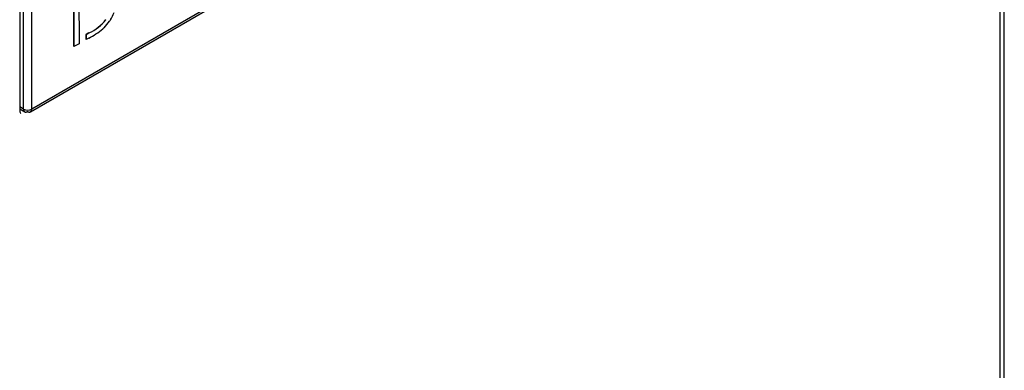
# Model space of a CAD drawing. Header units: millimetres. Extents: x 10 to 281, y 0 to 180.
# Tile 62 of 67: x 272.26 to 280.69, y 110.19 to 113.19. Entities that reach past the tile are written whole.
import ezdxf

# ---------------------------------------------------------------- set-up
doc = ezdxf.new("R2010")
doc.units = ezdxf.units.MM
doc.layers.add('134.134_BW4_CTM-', color=7, linetype='Continuous')
doc.layers.add('Standard', color=7, linetype='Continuous')

# ---------------------------------------------------------------- blocks, each defined once
blk = doc.blocks.new('SE')
at = {"layer": '134.134_BW4_CTM-', "color": 7, "linetype": 'Continuous'}
for p, q in [((91.2597, 24.799), (91.2597, 45.8319)), ((91.2245, 24.75), (91.2245, 45.783)), ((90.825, 45.647), (82.9274, 41.0873)), ((82.9164, 41.0641), (90.8148, 45.6243)), ((82.8241, 42.6231), (82.8241, 41.0718)), ((82.857, 41.0863), (82.857, 42.6213)), ((82.9274, 41.0873), (82.9274, 42.6206)), ((83.288, 42.243), (83.288, 41.6222)), ((83.2887, 41.6217), (83.2887, 42.2426)), ((83.3321, 42.2254), (83.3323, 41.6469)), ((83.5984, 41.846), (83.5945, 41.8401)), ((83.6022, 41.852), (83.5984, 41.846)), ((83.541, 41.779), (83.5353, 41.7739)), ((83.5466, 41.7842), (83.541, 41.779)), ((83.4171, 41.7394), (83.3941, 41.7261)), ((83.3941, 41.7261), (83.3941, 41.6834)), ((83.3948, 41.7257), (83.3941, 41.7261)), ((83.3948, 41.683), (83.3941, 41.6834)), ((83.3948, 41.7257), (83.4178, 41.739)), ((83.3948, 41.683), (83.3948, 41.7257)), ((83.4151, 41.6947), (83.3948, 41.683)), ((83.4178, 41.739), (83.4171, 41.7394)), ((83.2887, 41.6217), (83.288, 41.6222)), ((83.3323, 41.6469), (83.2887, 41.6217)), ((82.857, 41.0863), (82.8241, 41.105)), ((82.8241, 41.0881), (82.8675, 41.0636))]:
    blk.add_line(p, q, dxfattribs=at)
for centre, radius, start, end in [((83.2548, 42.0964), 0.3922, 294.44477, 321.6484), ((83.2555, 42.096), 0.3922, 294.44477, 321.6484), ((83.278, 42.0454), 0.3776, 329.17629, 339.69757), ((83.1189, 42.2756), 0.6521, 297.01114, 309.68985), ((83.2302, 42.1038), 0.4497, 314.71475, 324.10072), ((82.8912, 41.1546), 0.0764, 243.38463, 298.29823)]:
    blk.add_arc(centre, radius, start, end, dxfattribs=at)
blk.add_ellipse((82.8594, 41.0922), major_axis=(0.025, 0.0433), ratio=0.57735, start_param=2.356194, end_param=3.141593, dxfattribs=at)
blk.add_open_spline([(82.857, 41.0863), (82.8571, 41.0737), (82.8614, 41.0636), (82.87, 41.0586), (82.8808, 41.06), (82.8916, 41.0663)], degree=5, dxfattribs=at)
blk.add_open_spline([(82.8916, 41.0663), (82.8916, 41.0663), (82.8917, 41.0662), (82.8919, 41.0661), (82.892, 41.0661), (82.8922, 41.066), (82.8924, 41.0659), (82.8925, 41.0658), (82.8927, 41.0657), (82.8929, 41.0656), (82.893, 41.0655), (82.8934, 41.0653), (82.8936, 41.0653), (82.8939, 41.0651), (82.8941, 41.065), (82.8943, 41.0649), (82.8945, 41.0648), (82.8948, 41.0646), (82.895, 41.0646), (82.8953, 41.0644), (82.8955, 41.0643), (82.8957, 41.0642), (82.8959, 41.0642), (82.8963, 41.064), (82.8964, 41.0639), (82.8968, 41.0638), (82.8969, 41.0637), (82.8972, 41.0637), (82.8973, 41.0636), (82.8977, 41.0635), (82.8979, 41.0634), (82.8982, 41.0633), (82.8984, 41.0632), (82.8986, 41.0631), (82.8988, 41.0631), (82.8992, 41.063), (82.8993, 41.0629), (82.8997, 41.0628), (82.8999, 41.0627), (82.9001, 41.0627), (82.9003, 41.0626), (82.9006, 41.0625), (82.9008, 41.0625), (82.9012, 41.0624), (82.9013, 41.0624), (82.9016, 41.0623), (82.9017, 41.0623), (82.9021, 41.0622), (82.9023, 41.0622), (82.9027, 41.0621), (82.9028, 41.0621), (82.9031, 41.062), (82.9032, 41.062), (82.9036, 41.0619), (82.9038, 41.0619), (82.9042, 41.0619), (82.9043, 41.0619), (82.9046, 41.0618), (82.9047, 41.0618), (82.9051, 41.0618), (82.9053, 41.0618), (82.9057, 41.0617), (82.9059, 41.0617), (82.9061, 41.0617), (82.9063, 41.0617), (82.9064, 41.0617), (82.9066, 41.0617), (82.9068, 41.0617), (82.907, 41.0617), (82.9072, 41.0617), (82.9073, 41.0617), (82.9075, 41.0617), (82.9076, 41.0617), (82.9078, 41.0617), (82.9079, 41.0617), (82.9081, 41.0617), (82.9082, 41.0617), (82.9086, 41.0618), (82.9087, 41.0618), (82.9091, 41.0618), (82.9092, 41.0618), (82.9094, 41.0618), (82.9095, 41.0618), (82.9097, 41.0619), (82.9098, 41.0619), (82.91, 41.0619), (82.9101, 41.0619), (82.9103, 41.062), (82.9104, 41.062), (82.9106, 41.062), (82.9107, 41.062), (82.9109, 41.0621), (82.911, 41.0621), (82.9112, 41.0621), (82.9113, 41.0621), (82.9114, 41.0622), (82.9116, 41.0622), (82.9118, 41.0623), (82.9119, 41.0623), (82.9121, 41.0623), (82.9122, 41.0624), (82.9123, 41.0624), (82.9125, 41.0625), (82.9126, 41.0625), (82.9128, 41.0625), (82.9129, 41.0626), (82.9131, 41.0626), (82.9132, 41.0627), (82.9134, 41.0627), (82.9135, 41.0628), (82.9136, 41.0628), (82.9138, 41.0629), (82.9139, 41.0629), (82.9141, 41.063), (82.9142, 41.0631), (82.9144, 41.0631), (82.9145, 41.0632), (82.9146, 41.0632), (82.9148, 41.0633), (82.915, 41.0634), (82.9152, 41.0635), (82.9155, 41.0636), (82.9156, 41.0637), (82.9157, 41.0637), (82.9158, 41.0638), (82.916, 41.0639), (82.9161, 41.0639), (82.9162, 41.064), (82.9163, 41.0641), (82.9165, 41.0642), (82.9166, 41.0642), (82.9169, 41.0644), (82.917, 41.0645), (82.9173, 41.0646), (82.9174, 41.0647), (82.9175, 41.0648), (82.9176, 41.0649), (82.9177, 41.065), (82.9179, 41.0651), (82.918, 41.0651), (82.9181, 41.0652), (82.9182, 41.0653), (82.9183, 41.0654), (82.9186, 41.0656), (82.9187, 41.0657), (82.919, 41.0659), (82.9191, 41.066), (82.9192, 41.0661), (82.9193, 41.0662), (82.9194, 41.0663), (82.9195, 41.0664), (82.9196, 41.0665), (82.9197, 41.0666), (82.9199, 41.0667), (82.92, 41.0668), (82.9202, 41.0671), (82.9203, 41.0672), (82.9205, 41.0674), (82.9206, 41.0675), (82.9207, 41.0676), (82.9208, 41.0677), (82.9209, 41.0678), (82.921, 41.0679), (82.9212, 41.0681), (82.9213, 41.0683), (82.9214, 41.0684), (82.9221, 41.0692), (82.9227, 41.0701), (82.9232, 41.0708), (82.924, 41.0724), (82.9248, 41.0741), (82.9252, 41.075), (82.9261, 41.0777), (82.9268, 41.0807), (82.9271, 41.0829), (82.9273, 41.0851), (82.9274, 41.0873)], degree=5, knots=[0, 0, 0, 0, 0, 0, 0.011323, 0.011323, 0.011323, 0.022647, 0.022647, 0.022647, 0.033968, 0.033968, 0.033968, 0.056587, 0.056587, 0.056587, 0.067879, 0.067879, 0.067879, 0.090411, 0.090411, 0.090411, 0.101647, 0.101647, 0.101647, 0.124047, 0.124047, 0.124047, 0.135209, 0.135209, 0.135209, 0.15745, 0.15745, 0.15745, 0.168529, 0.168529, 0.168529, 0.190016, 0.190016, 0.190016, 0.200427, 0.200427, 0.200427, 0.22118, 0.22118, 0.22118, 0.231521, 0.231521, 0.231521, 0.252141, 0.252141, 0.252141, 0.262421, 0.262421, 0.262421, 0.282928, 0.282928, 0.282928, 0.293156, 0.293156, 0.293156, 0.31357, 0.31357, 0.31357, 0.323757, 0.323757, 0.323757, 0.333934, 0.333934, 0.333934, 0.3441, 0.3441, 0.3441, 0.352509, 0.352509, 0.352509, 0.360912, 0.360912, 0.360912, 0.377705, 0.377705, 0.377705, 0.386096, 0.386096, 0.386096, 0.394484, 0.394484, 0.394484, 0.40287, 0.40287, 0.40287, 0.411254, 0.411254, 0.411254, 0.419637, 0.419637, 0.419637, 0.42802, 0.42802, 0.42802, 0.436403, 0.436403, 0.436403, 0.444786, 0.444786, 0.444786, 0.453171, 0.453171, 0.453171, 0.461558, 0.461558, 0.461558, 0.469946, 0.469946, 0.469946, 0.478338, 0.478338, 0.478338, 0.485706, 0.485706, 0.485706, 0.500452, 0.500452, 0.500452, 0.50783, 0.50783, 0.50783, 0.515212, 0.515212, 0.515212, 0.522599, 0.522599, 0.522599, 0.537388, 0.537388, 0.537388, 0.54479, 0.54479, 0.54479, 0.552199, 0.552199, 0.552199, 0.559615, 0.559615, 0.559615, 0.574469, 0.574469, 0.574469, 0.581909, 0.581909, 0.581909, 0.589358, 0.589358, 0.589358, 0.596817, 0.596817, 0.596817, 0.610816, 0.610816, 0.610816, 0.617833, 0.617833, 0.617833, 0.624861, 0.624861, 0.624861, 0.643063, 0.643063, 0.643063, 0.732297, 0.732297, 0.732297, 0.821531, 0.821531, 0.821531, 1, 1, 1, 1, 1, 1], dxfattribs=at)

msp = doc.modelspace()

# ---------------------------------------------------------------- block references
at = {"layer": 'Standard', "color": 7}
msp.add_blockref('SE', (189.432, 71.3356), dxfattribs=at)

doc.saveas('drawing.dxf')
